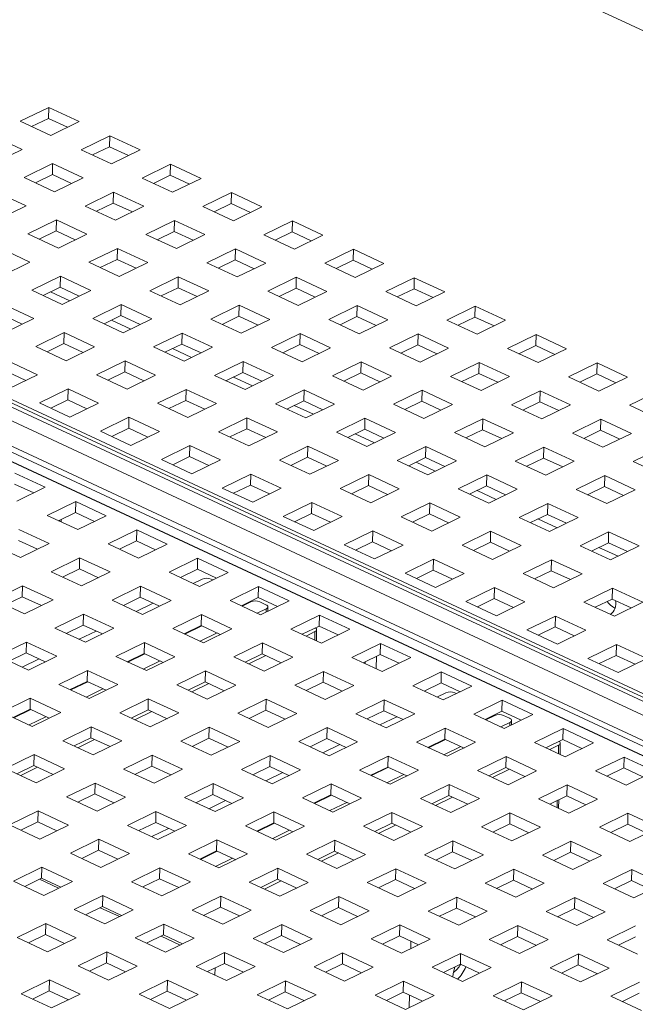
# Paper-space layout '3' of a CAD drawing. Header units: inches. Extents: x 1 to 109, y 1 to 85.
# Tile 40 of 107: x 18.62 to 21.08, y 28.25 to 32.18. Entities that reach past the tile are written whole.
import ezdxf

# ---------------------------------------------------------------- set-up
doc = ezdxf.new("R2010")
doc.units = ezdxf.units.IN
doc.header["$MEASUREMENT"] = 0

psp = doc.layouts.new('3')

# ---------------------------------------------------------------- linework, layer by layer
at = {"color": 7, "linetype": 'Continuous', "lineweight": 15, "ltscale": 5}
for p, q in [((26.7062, 29.5304), (13.8506, 35.5197)), ((11.4209, 33.9197), (23.2781, 28.3955)), ((23.336, 28.4238), (11.4788, 33.948)), ((23.3656, 28.4258), (11.5084, 33.95)), ((11.5779, 33.9321), (23.4351, 28.4079)), ((23.227, 28.3181), (11.3698, 33.8422)), ((11.3184, 33.8045), (23.1756, 28.2803)), ((23.1756, 28.281), (11.3185, 33.8052)), ((23.2154, 28.3004), (11.3582, 33.8246)), ((18.7398, 31.8305), (18.6259, 31.7748)), ((18.7387, 31.7867), (18.7398, 31.8305)), ((18.8614, 31.7738), (18.7398, 31.8305)), ((18.6259, 31.7748), (18.7475, 31.7181)), ((18.6712, 31.7537), (18.7387, 31.7867)), ((18.7387, 31.7867), (18.815, 31.7511)), ((18.7475, 31.7181), (18.8614, 31.7738)), ((18.6336, 31.6624), (18.512, 31.7191)), ((18.983, 31.7172), (18.8691, 31.6615)), ((18.9819, 31.6734), (18.983, 31.7172)), ((19.1046, 31.6605), (18.983, 31.7172)), ((18.5197, 31.6067), (18.6336, 31.6624)), ((18.8691, 31.6615), (18.9907, 31.6048)), ((18.9144, 31.6404), (18.9819, 31.6734)), ((18.9819, 31.6734), (19.0582, 31.6378)), ((18.9907, 31.6048), (19.1046, 31.6605)), ((18.7552, 31.6058), (18.6413, 31.5501)), ((18.7541, 31.562), (18.7552, 31.6058)), ((18.8768, 31.5491), (18.7552, 31.6058)), ((19.2262, 31.6039), (19.1123, 31.5482)), ((19.2251, 31.5601), (19.2262, 31.6039)), ((19.3478, 31.5472), (19.2262, 31.6039)), ((18.6866, 31.529), (18.7541, 31.562)), ((18.7541, 31.562), (18.8304, 31.5264)), ((19.1576, 31.5271), (19.2251, 31.5601)), ((19.2251, 31.5601), (19.3014, 31.5245)), ((18.6413, 31.5501), (18.7629, 31.4934)), ((18.7629, 31.4934), (18.8768, 31.5491)), ((19.1123, 31.5482), (19.2339, 31.4915)), ((19.2339, 31.4915), (19.3478, 31.5472)), ((18.649, 31.4377), (18.5274, 31.4944)), ((18.9984, 31.4925), (18.8845, 31.4367)), ((18.9973, 31.4486), (18.9984, 31.4925)), ((19.12, 31.4358), (18.9984, 31.4925)), ((19.4694, 31.4906), (19.3555, 31.4348)), ((19.4683, 31.4467), (19.4694, 31.4906)), ((19.5911, 31.4339), (19.4694, 31.4906)), ((18.9298, 31.4156), (18.9973, 31.4486)), ((18.9973, 31.4486), (19.0736, 31.4131)), ((19.4008, 31.4137), (19.4683, 31.4467)), ((19.4683, 31.4467), (19.5446, 31.4112)), ((18.5351, 31.382), (18.649, 31.4377)), ((18.8845, 31.4367), (19.0061, 31.3801)), ((19.0061, 31.3801), (19.12, 31.4358)), ((19.3555, 31.4348), (19.4771, 31.3782)), ((19.4771, 31.3782), (19.5911, 31.4339)), ((18.7706, 31.381), (18.6567, 31.3253)), ((18.7695, 31.3372), (18.7706, 31.381)), ((18.8922, 31.3244), (18.7706, 31.381)), ((19.2416, 31.3791), (19.1277, 31.3234)), ((19.2405, 31.3353), (19.2416, 31.3791)), ((19.3632, 31.3225), (19.2416, 31.3791)), ((19.7127, 31.3772), (19.5988, 31.3215)), ((19.7116, 31.3334), (19.7127, 31.3772)), ((19.8343, 31.3206), (19.7127, 31.3772)), ((18.6567, 31.3253), (18.7783, 31.2687)), ((18.702, 31.3042), (18.7695, 31.3372)), ((18.7695, 31.3372), (18.8458, 31.3017)), ((18.7783, 31.2687), (18.8922, 31.3244)), ((19.1277, 31.3234), (19.2493, 31.2668)), ((19.173, 31.3023), (19.2405, 31.3353)), ((19.2405, 31.3353), (19.3168, 31.2998)), ((19.2493, 31.2668), (19.3632, 31.3225)), ((19.6441, 31.3004), (19.7116, 31.3334)), ((19.7116, 31.3334), (19.7879, 31.2979)), ((19.5988, 31.3215), (19.7204, 31.2649)), ((19.7204, 31.2649), (19.8343, 31.3206)), ((18.6644, 31.213), (18.5428, 31.2696)), ((19.0138, 31.2677), (18.8999, 31.212)), ((19.0127, 31.2239), (19.0138, 31.2677)), ((19.1354, 31.2111), (19.0138, 31.2677)), ((19.4849, 31.2658), (19.3709, 31.2101)), ((19.4837, 31.222), (19.4849, 31.2658)), ((19.6065, 31.2092), (19.4849, 31.2658)), ((19.9559, 31.2639), (19.842, 31.2082)), ((19.9548, 31.2201), (19.9559, 31.2639)), ((20.0775, 31.2073), (19.9559, 31.2639)), ((18.5505, 31.1572), (18.6644, 31.213)), ((18.8999, 31.212), (19.0215, 31.1554)), ((18.9452, 31.1909), (19.0127, 31.2239)), ((19.0127, 31.2239), (19.089, 31.1884)), ((19.0215, 31.1554), (19.1354, 31.2111)), ((19.3709, 31.2101), (19.4926, 31.1535)), ((19.4162, 31.189), (19.4837, 31.222)), ((19.4837, 31.222), (19.5601, 31.1865)), ((19.4926, 31.1535), (19.6065, 31.2092)), ((19.842, 31.2082), (19.9636, 31.1516)), ((19.8873, 31.1871), (19.9548, 31.2201)), ((19.9548, 31.2201), (20.0311, 31.1846)), ((19.9636, 31.1516), (20.0775, 31.2073)), ((18.786, 31.1563), (18.6721, 31.1006)), ((18.7849, 31.1125), (18.786, 31.1563)), ((18.9076, 31.0996), (18.786, 31.1563)), ((19.257, 31.1544), (19.1431, 31.0987)), ((19.2559, 31.1106), (19.257, 31.1544)), ((19.3787, 31.0977), (19.257, 31.1544)), ((19.7281, 31.1525), (19.6142, 31.0968)), ((19.727, 31.1087), (19.7281, 31.1525)), ((19.8497, 31.0958), (19.7281, 31.1525)), ((20.1991, 31.1506), (20.0852, 31.0949)), ((20.198, 31.1068), (20.1991, 31.1506)), ((20.3207, 31.0939), (20.1991, 31.1506)), ((18.6721, 31.1006), (18.7937, 31.0439)), ((18.7174, 31.0795), (18.7849, 31.1125)), ((18.7473, 31.0941), (18.8236, 31.0585)), ((18.7849, 31.1125), (18.8612, 31.0769)), ((18.7937, 31.0439), (18.9076, 31.0996)), ((19.1431, 31.0987), (19.2647, 31.042)), ((19.1884, 31.0776), (19.2559, 31.1106)), ((19.2559, 31.1106), (19.3322, 31.075)), ((19.2647, 31.042), (19.3787, 31.0977)), ((19.6142, 31.0968), (19.7358, 31.0401)), ((19.6595, 31.0757), (19.727, 31.1087)), ((19.727, 31.1087), (19.8033, 31.0731)), ((19.7358, 31.0401), (19.8497, 31.0958)), ((20.0852, 31.0949), (20.2068, 31.0382)), ((20.1305, 31.0738), (20.198, 31.1068)), ((20.198, 31.1068), (20.2743, 31.0712)), ((20.2068, 31.0382), (20.3207, 31.0939)), ((18.6798, 30.9882), (18.5582, 31.0449)), ((19.0292, 31.043), (18.9153, 30.9873)), ((19.0281, 30.9992), (19.0292, 31.043)), ((19.1508, 30.9863), (19.0292, 31.043)), ((19.5003, 31.0411), (19.3864, 30.9854)), ((19.4992, 30.9973), (19.5003, 31.0411)), ((19.6219, 30.9844), (19.5003, 31.0411)), ((19.9713, 31.0392), (19.8574, 30.9835)), ((19.9702, 30.9954), (19.9713, 31.0392)), ((20.0929, 30.9825), (19.9713, 31.0392)), ((20.4423, 31.0373), (20.3284, 30.9816)), ((20.4412, 30.9935), (20.4423, 31.0373)), ((20.5639, 30.9806), (20.4423, 31.0373)), ((18.5571, 31.0011), (18.6334, 30.9655)), ((18.5659, 30.9325), (18.6798, 30.9882)), ((18.9153, 30.9873), (19.0369, 30.9306)), ((18.9606, 30.9662), (19.0281, 30.9992)), ((18.9905, 30.9808), (19.0668, 30.9452)), ((19.0281, 30.9992), (19.1044, 30.9636)), ((19.0369, 30.9306), (19.1508, 30.9863)), ((19.3864, 30.9854), (19.508, 30.9287)), ((19.4317, 30.9643), (19.4992, 30.9973)), ((19.4992, 30.9973), (19.5755, 30.9617)), ((19.508, 30.9287), (19.6219, 30.9844)), ((19.8574, 30.9835), (19.979, 30.9268)), ((19.9027, 30.9624), (19.9702, 30.9954)), ((19.9702, 30.9954), (20.0465, 30.9598)), ((19.979, 30.9268), (20.0929, 30.9825)), ((20.3284, 30.9816), (20.45, 30.9249)), ((20.3737, 30.9605), (20.4412, 30.9935)), ((20.4412, 30.9935), (20.5175, 30.9579)), ((20.45, 30.9249), (20.5639, 30.9806)), ((18.8014, 30.9316), (18.6875, 30.8759)), ((18.8003, 30.8878), (18.8014, 30.9316)), ((18.923, 30.8749), (18.8014, 30.9316)), ((19.2725, 30.9297), (19.1585, 30.874)), ((19.2713, 30.8859), (19.2725, 30.9297)), ((19.3941, 30.873), (19.2725, 30.9297)), ((19.7435, 30.9278), (19.6296, 30.8721)), ((19.7424, 30.884), (19.7435, 30.9278)), ((19.8651, 30.8711), (19.7435, 30.9278)), ((20.2145, 30.9259), (20.1006, 30.8702)), ((20.2134, 30.8821), (20.2145, 30.9259)), ((20.3361, 30.8692), (20.2145, 30.9259)), ((20.6856, 30.924), (20.5717, 30.8683)), ((20.6844, 30.8802), (20.6856, 30.924)), ((20.8072, 30.8673), (20.6856, 30.924)), ((18.6875, 30.8759), (18.8091, 30.8192)), ((18.7328, 30.8547), (18.8003, 30.8878)), ((18.8003, 30.8878), (18.8766, 30.8522)), ((18.8091, 30.8192), (18.923, 30.8749)), ((19.1585, 30.874), (19.2802, 30.8173)), ((19.2038, 30.8529), (19.2713, 30.8859)), ((19.2337, 30.8674), (19.31, 30.8319)), ((19.2713, 30.8859), (19.3477, 30.8503)), ((19.2802, 30.8173), (19.3941, 30.873)), ((19.6296, 30.8721), (19.7512, 30.8154)), ((19.6749, 30.851), (19.7424, 30.884)), ((19.7424, 30.884), (19.8187, 30.8484)), ((19.7512, 30.8154), (19.8651, 30.8711)), ((20.1006, 30.8702), (20.2222, 30.8135)), ((20.1459, 30.8491), (20.2134, 30.8821)), ((20.2134, 30.8821), (20.2897, 30.8465)), ((20.2222, 30.8135), (20.3361, 30.8692)), ((20.5717, 30.8683), (20.6933, 30.8116)), ((20.617, 30.8472), (20.6844, 30.8802)), ((20.6844, 30.8802), (20.7608, 30.8446)), ((20.6933, 30.8116), (20.8072, 30.8673)), ((18.6952, 30.7635), (18.5736, 30.8201)), ((19.0446, 30.8182), (18.9307, 30.7625)), ((19.0435, 30.7744), (19.0446, 30.8182)), ((19.1663, 30.7616), (19.0446, 30.8182)), ((19.5157, 30.8164), (19.4018, 30.7606)), ((19.5146, 30.7725), (19.5157, 30.8164)), ((19.6373, 30.7597), (19.5157, 30.8164)), ((19.9867, 30.8145), (19.8728, 30.7587)), ((19.9856, 30.7706), (19.9867, 30.8145)), ((20.1083, 30.7578), (19.9867, 30.8145)), ((20.4577, 30.8126), (20.3438, 30.7568)), ((20.4566, 30.7687), (20.4577, 30.8126)), ((20.5794, 30.7559), (20.4577, 30.8126)), ((18.5725, 30.7763), (18.6488, 30.7408)), ((18.976, 30.7414), (19.0435, 30.7744)), ((19.0435, 30.7744), (19.1198, 30.7389)), ((19.4471, 30.7395), (19.5146, 30.7725)), ((19.5146, 30.7725), (19.5909, 30.737)), ((20.9288, 30.8107), (20.8149, 30.7549)), ((20.9277, 30.7668), (20.9288, 30.8107)), ((21.0504, 30.754), (20.9288, 30.8107)), ((18.5813, 30.7078), (18.6952, 30.7635)), ((18.9307, 30.7625), (19.0524, 30.7059)), ((19.0524, 30.7059), (19.1663, 30.7616)), ((19.4018, 30.7606), (19.5234, 30.704)), ((19.4769, 30.7541), (19.5532, 30.7186)), ((19.5234, 30.704), (19.6373, 30.7597)), ((19.8728, 30.7587), (19.9944, 30.7021)), ((19.9181, 30.7376), (19.9856, 30.7706)), ((19.9856, 30.7706), (20.0619, 30.7351)), ((19.9944, 30.7021), (20.1083, 30.7578)), ((20.3438, 30.7568), (20.4655, 30.7002)), ((20.3891, 30.7357), (20.4566, 30.7687)), ((20.4566, 30.7687), (20.5329, 30.7332)), ((20.4655, 30.7002), (20.5794, 30.7559)), ((20.8149, 30.7549), (20.9365, 30.6983)), ((20.8602, 30.7338), (20.9277, 30.7668)), ((20.9277, 30.7668), (21.004, 30.7313)), ((20.9365, 30.6983), (21.0504, 30.754)), ((18.8168, 30.7068), (18.7029, 30.6511)), ((18.8157, 30.663), (18.8168, 30.7068)), ((18.9384, 30.6502), (18.8168, 30.7068)), ((19.2879, 30.7049), (19.174, 30.6492)), ((19.2868, 30.6611), (19.2879, 30.7049)), ((19.4095, 30.6483), (19.2879, 30.7049)), ((19.7589, 30.703), (19.645, 30.6473)), ((19.7578, 30.6592), (19.7589, 30.703)), ((19.8805, 30.6464), (19.7589, 30.703)), ((20.2299, 30.7011), (20.116, 30.6454)), ((20.2288, 30.6573), (20.2299, 30.7011)), ((20.3515, 30.6445), (20.2299, 30.7011)), ((20.701, 30.6992), (20.5871, 30.6435)), ((20.6999, 30.6554), (20.701, 30.6992)), ((20.8226, 30.6426), (20.701, 30.6992)), ((21.172, 30.6973), (21.0581, 30.6416)), ((18.7482, 30.63), (18.8157, 30.663)), ((18.8157, 30.663), (18.892, 30.6275)), ((19.2193, 30.6281), (19.2868, 30.6611)), ((19.2868, 30.6611), (19.3631, 30.6256)), ((19.6903, 30.6262), (19.7578, 30.6592)), ((19.7578, 30.6592), (19.8341, 30.6237)), ((20.1613, 30.6243), (20.2288, 30.6573)), ((20.2288, 30.6573), (20.3051, 30.6218)), ((20.6324, 30.6224), (20.6999, 30.6554)), ((20.6999, 30.6554), (20.7762, 30.6199)), ((18.7029, 30.6511), (18.8245, 30.5945)), ((18.8245, 30.5945), (18.9384, 30.6502)), ((19.174, 30.6492), (19.2956, 30.5926)), ((19.2956, 30.5926), (19.4095, 30.6483)), ((19.645, 30.6473), (19.7666, 30.5907)), ((19.7201, 30.6408), (19.7965, 30.6053)), ((19.7666, 30.5907), (19.8805, 30.6464)), ((20.116, 30.6454), (20.2376, 30.5888)), ((20.2376, 30.5888), (20.3515, 30.6445)), ((20.5871, 30.6435), (20.7087, 30.5869)), ((20.7087, 30.5869), (20.8226, 30.6426)), ((21.0581, 30.6416), (21.1797, 30.585)), ((19.0601, 30.5935), (18.9462, 30.5378)), ((19.0589, 30.5497), (19.0601, 30.5935)), ((19.1817, 30.5369), (19.0601, 30.5935)), ((19.5311, 30.5916), (19.4172, 30.5359)), ((19.53, 30.5478), (19.5311, 30.5916)), ((19.6527, 30.535), (19.5311, 30.5916)), ((20.0021, 30.5897), (19.8882, 30.534)), ((20.001, 30.5459), (20.0021, 30.5897)), ((20.1237, 30.5331), (20.0021, 30.5897)), ((20.4732, 30.5878), (20.3593, 30.5321)), ((20.472, 30.544), (20.4732, 30.5878)), ((20.5948, 30.5312), (20.4732, 30.5878)), ((20.9442, 30.5859), (20.8303, 30.5302)), ((20.9431, 30.5421), (20.9442, 30.5859)), ((21.0658, 30.5293), (20.9442, 30.5859)), ((18.9462, 30.5378), (19.0678, 30.4811)), ((18.9915, 30.5167), (19.0589, 30.5497)), ((19.0589, 30.5497), (19.1353, 30.5142)), ((19.0678, 30.4811), (19.1817, 30.5369)), ((19.4625, 30.5148), (19.53, 30.5478)), ((19.53, 30.5478), (19.6063, 30.5123)), ((19.9335, 30.5129), (20.001, 30.5459)), ((20.001, 30.5459), (20.0773, 30.5104)), ((20.4046, 30.511), (20.472, 30.544)), ((20.472, 30.544), (20.5484, 30.5085)), ((20.8756, 30.5091), (20.9431, 30.5421)), ((20.9431, 30.5421), (21.0194, 30.5066)), ((19.4172, 30.5359), (19.5388, 30.4792)), ((19.5388, 30.4792), (19.6527, 30.535)), ((19.8882, 30.534), (20.0098, 30.4773)), ((19.9634, 30.5275), (20.0397, 30.4919)), ((20.0098, 30.4773), (20.1237, 30.5331)), ((20.3593, 30.5321), (20.4809, 30.4755)), ((20.4809, 30.4755), (20.5948, 30.5312)), ((20.8303, 30.5302), (20.9519, 30.4736)), ((20.9519, 30.4736), (21.0658, 30.5293)), ((19.3033, 30.4802), (19.1894, 30.4245)), ((19.3022, 30.4364), (19.3033, 30.4802)), ((19.4249, 30.4235), (19.3033, 30.4802)), ((19.7743, 30.4783), (19.6604, 30.4226)), ((19.7732, 30.4345), (19.7743, 30.4783)), ((19.8959, 30.4216), (19.7743, 30.4783)), ((20.2454, 30.4764), (20.1314, 30.4207)), ((20.2442, 30.4326), (20.2454, 30.4764)), ((20.367, 30.4197), (20.2454, 30.4764)), ((20.7164, 30.4745), (20.6025, 30.4188)), ((20.7153, 30.4307), (20.7164, 30.4745)), ((20.838, 30.4178), (20.7164, 30.4745)), ((21.1874, 30.4726), (21.0735, 30.4169)), ((19.1894, 30.4245), (19.311, 30.3678)), ((19.2347, 30.4034), (19.3022, 30.4364)), ((19.3022, 30.4364), (19.3785, 30.4008)), ((19.311, 30.3678), (19.4249, 30.4235)), ((19.6604, 30.4226), (19.782, 30.3659)), ((19.7057, 30.4015), (19.7732, 30.4345)), ((19.7732, 30.4345), (19.8495, 30.3989)), ((19.782, 30.3659), (19.8959, 30.4216)), ((20.1314, 30.4207), (20.2531, 30.364)), ((20.1767, 30.3996), (20.2442, 30.4326)), ((20.2442, 30.4326), (20.3205, 30.397)), ((20.2531, 30.364), (20.367, 30.4197)), ((20.6025, 30.4188), (20.7241, 30.3621)), ((20.6478, 30.3977), (20.7153, 30.4307)), ((20.7153, 30.4307), (20.7916, 30.3951)), ((20.2066, 30.4142), (20.2829, 30.3786)), ((20.7241, 30.3621), (20.838, 30.4178)), ((21.0735, 30.4169), (21.1951, 30.3602)), ((18.726, 30.314), (18.6044, 30.3707)), ((19.5465, 30.3669), (19.4326, 30.3112)), ((19.5454, 30.3231), (19.5465, 30.3669)), ((19.6681, 30.3102), (19.5465, 30.3669)), ((20.0175, 30.365), (19.9036, 30.3093)), ((20.0164, 30.3212), (20.0175, 30.365)), ((20.1392, 30.3083), (20.0175, 30.365)), ((20.4886, 30.3631), (20.3747, 30.3074)), ((20.4875, 30.3193), (20.4886, 30.3631)), ((20.6102, 30.3064), (20.4886, 30.3631)), ((20.9596, 30.3612), (20.8457, 30.3055)), ((20.9585, 30.3174), (20.9596, 30.3612)), ((21.0812, 30.3045), (20.9596, 30.3612)), ((18.6033, 30.3269), (18.6796, 30.2913)), ((18.6121, 30.2583), (18.726, 30.314)), ((19.4326, 30.3112), (19.5542, 30.2545)), ((19.4779, 30.2901), (19.5454, 30.3231)), ((19.5454, 30.3231), (19.6217, 30.2875)), ((19.5542, 30.2545), (19.6681, 30.3102)), ((19.9036, 30.3093), (20.0252, 30.2526)), ((19.9489, 30.2882), (20.0164, 30.3212)), ((20.0164, 30.3212), (20.0927, 30.2856)), ((20.0252, 30.2526), (20.1392, 30.3083)), ((20.3747, 30.3074), (20.4963, 30.2507)), ((20.42, 30.2863), (20.4875, 30.3193)), ((20.4498, 30.3009), (20.5261, 30.2653)), ((20.4875, 30.3193), (20.5638, 30.2837)), ((20.4963, 30.2507), (20.6102, 30.3064)), ((20.8457, 30.3055), (20.9673, 30.2488)), ((20.891, 30.2844), (20.9585, 30.3174)), ((20.9585, 30.3174), (21.0348, 30.2818)), ((20.9673, 30.2488), (21.0812, 30.3045)), ((18.8477, 30.2574), (18.7338, 30.2017)), ((18.8465, 30.2136), (18.8477, 30.2574)), ((18.9693, 30.2007), (18.8477, 30.2574)), ((19.7897, 30.2536), (19.6758, 30.1979)), ((19.7886, 30.2098), (19.7897, 30.2536)), ((19.9113, 30.1969), (19.7897, 30.2536)), ((20.2608, 30.2517), (20.1469, 30.196)), ((20.2597, 30.2079), (20.2608, 30.2517)), ((20.3824, 30.195), (20.2608, 30.2517)), ((20.7318, 30.2498), (20.6179, 30.1941)), ((20.7307, 30.206), (20.7318, 30.2498)), ((20.8534, 30.1931), (20.7318, 30.2498)), ((18.7338, 30.2017), (18.8554, 30.145)), ((18.7791, 30.1805), (18.8465, 30.2136)), ((18.7893, 30.1758), (18.7896, 30.1857)), ((18.8465, 30.2136), (18.9229, 30.178)), ((18.8554, 30.145), (18.9693, 30.2007)), ((19.6758, 30.1979), (19.7974, 30.1412)), ((19.7211, 30.1767), (19.7886, 30.2098)), ((19.7886, 30.2098), (19.8649, 30.1742)), ((19.7974, 30.1412), (19.9113, 30.1969)), ((20.1469, 30.196), (20.2685, 30.1393)), ((20.1922, 30.1748), (20.2597, 30.2079)), ((20.2597, 30.2079), (20.336, 30.1723)), ((20.2685, 30.1393), (20.3824, 30.195)), ((20.6179, 30.1941), (20.7395, 30.1374)), ((20.6632, 30.173), (20.7307, 30.206)), ((20.693, 30.1875), (20.7694, 30.152)), ((20.7307, 30.206), (20.807, 30.1704)), ((20.7395, 30.1374), (20.8534, 30.1931)), ((18.7415, 30.0893), (18.6198, 30.1459)), ((19.0909, 30.144), (18.977, 30.0883)), ((19.0898, 30.1002), (19.0909, 30.144)), ((19.2125, 30.0874), (19.0909, 30.144)), ((20.033, 30.1402), (19.919, 30.0845)), ((20.0318, 30.0964), (20.033, 30.1402)), ((20.1546, 30.0836), (20.033, 30.1402)), ((20.504, 30.1383), (20.3901, 30.0826)), ((20.5029, 30.0945), (20.504, 30.1383)), ((20.6256, 30.0817), (20.504, 30.1383)), ((20.975, 30.1365), (20.8611, 30.0807)), ((20.9739, 30.0926), (20.975, 30.1365)), ((21.0966, 30.0798), (20.975, 30.1365)), ((18.5059, 30.0902), (18.6276, 30.0336)), ((18.6187, 30.1021), (18.695, 30.0666)), ((18.6276, 30.0336), (18.7415, 30.0893)), ((18.977, 30.0883), (19.0986, 30.0317)), ((19.0223, 30.0672), (19.0898, 30.1002)), ((19.0898, 30.1002), (19.1661, 30.0647)), ((19.0986, 30.0317), (19.2125, 30.0874)), ((19.919, 30.0845), (20.0407, 30.0279)), ((19.9643, 30.0634), (20.0318, 30.0964)), ((20.0318, 30.0964), (20.1082, 30.0609)), ((20.0407, 30.0279), (20.1546, 30.0836)), ((20.3901, 30.0826), (20.5117, 30.026)), ((20.4354, 30.0615), (20.5029, 30.0945)), ((20.5029, 30.0945), (20.5792, 30.059)), ((20.5117, 30.026), (20.6256, 30.0817)), ((20.8611, 30.0807), (20.9827, 30.0241)), ((20.9064, 30.0596), (20.9739, 30.0926)), ((20.9363, 30.0742), (21.0126, 30.0387)), ((20.9739, 30.0926), (21.0502, 30.0571)), ((20.9827, 30.0241), (21.0966, 30.0798)), ((18.8631, 30.0326), (18.7492, 29.9769)), ((18.862, 29.9888), (18.8631, 30.0326)), ((18.9847, 29.976), (18.8631, 30.0326)), ((19.3341, 30.0307), (19.2202, 29.975)), ((19.333, 29.9869), (19.3341, 30.0307)), ((19.4557, 29.9741), (19.3341, 30.0307)), ((20.2762, 30.0269), (20.1623, 29.9712)), ((20.2751, 29.9831), (20.2762, 30.0269)), ((20.3978, 29.9703), (20.2762, 30.0269)), ((18.7945, 29.9558), (18.862, 29.9888)), ((18.862, 29.9888), (18.9383, 29.9533)), ((19.2655, 29.9539), (19.333, 29.9869)), ((19.333, 29.9869), (19.4093, 29.9514)), ((20.7472, 30.025), (20.6333, 29.9693)), ((20.7461, 29.9812), (20.7472, 30.025)), ((20.8688, 29.9684), (20.7472, 30.025)), ((18.7492, 29.9769), (18.8708, 29.9203)), ((18.8708, 29.9203), (18.9847, 29.976)), ((19.2202, 29.975), (19.3418, 29.9184)), ((19.3168, 29.93), (19.3525, 29.9474)), ((19.3418, 29.9184), (19.4557, 29.9741)), ((19.3946, 29.9442), (19.3878, 29.9473)), ((20.1623, 29.9712), (20.2839, 29.9146)), ((20.2076, 29.9501), (20.2751, 29.9831)), ((20.2751, 29.9831), (20.3514, 29.9476)), ((20.2839, 29.9146), (20.3978, 29.9703)), ((20.6333, 29.9693), (20.7549, 29.9127)), ((20.6786, 29.9482), (20.7461, 29.9812)), ((20.7461, 29.9812), (20.8224, 29.9457)), ((20.7549, 29.9127), (20.8688, 29.9684)), ((18.6353, 29.9212), (18.5214, 29.8655)), ((18.6341, 29.8774), (18.6353, 29.9212)), ((18.7569, 29.8645), (18.6353, 29.9212)), ((19.1063, 29.9193), (18.9924, 29.8636)), ((19.1052, 29.8755), (19.1063, 29.9193)), ((19.2279, 29.8627), (19.1063, 29.9193)), ((19.5773, 29.9174), (19.4634, 29.8617)), ((19.5762, 29.8736), (19.5773, 29.9174)), ((19.6989, 29.8608), (19.5773, 29.9174)), ((20.5194, 29.9136), (20.4055, 29.8579)), ((20.5183, 29.8698), (20.5194, 29.9136)), ((20.641, 29.857), (20.5194, 29.9136)), ((20.9904, 29.9117), (20.8765, 29.856)), ((20.9893, 29.8679), (20.9904, 29.9117)), ((21.112, 29.8551), (20.9904, 29.9117)), ((18.5667, 29.8444), (18.6341, 29.8774)), ((18.6341, 29.8774), (18.7105, 29.8418)), ((19.0377, 29.8425), (19.1052, 29.8755)), ((19.1052, 29.8755), (19.1815, 29.8399)), ((19.5087, 29.8406), (19.5762, 29.8736)), ((19.5762, 29.8736), (19.6525, 29.8381)), ((20.4508, 29.8368), (20.5183, 29.8698)), ((20.5183, 29.8698), (20.5946, 29.8343)), ((18.5214, 29.8655), (18.643, 29.8088)), ((18.643, 29.8088), (18.7569, 29.8645)), ((18.9924, 29.8636), (19.114, 29.8069)), ((19.089, 29.8186), (19.1565, 29.8516)), ((19.114, 29.8069), (19.2279, 29.8627)), ((19.4634, 29.8617), (19.585, 29.805)), ((19.5114, 29.8393), (19.5471, 29.8568)), ((19.6067, 29.8453), (19.5824, 29.8566)), ((19.585, 29.805), (19.6989, 29.8608)), ((19.6142, 29.8193), (19.6146, 29.8363)), ((20.4055, 29.8579), (20.5271, 29.8012)), ((20.5271, 29.8012), (20.641, 29.857)), ((20.8765, 29.856), (20.9981, 29.7993)), ((20.9218, 29.8349), (20.9893, 29.8679)), ((20.9893, 29.8679), (21.0656, 29.8324)), ((20.9981, 29.7993), (21.112, 29.8551)), ((18.8785, 29.8079), (18.7646, 29.7522)), ((18.8774, 29.7641), (18.8785, 29.8079)), ((19.0001, 29.7512), (18.8785, 29.8079)), ((19.3495, 29.806), (19.2356, 29.7503)), ((19.3484, 29.7622), (19.3495, 29.806)), ((19.4711, 29.7493), (19.3495, 29.806)), ((19.6079, 29.8285), (19.5722, 29.811)), ((19.8206, 29.8041), (19.7066, 29.7484)), ((19.8194, 29.7603), (19.8206, 29.8041)), ((19.9422, 29.7474), (19.8206, 29.8041)), ((20.7626, 29.8003), (20.6487, 29.7446)), ((20.7615, 29.7565), (20.7626, 29.8003)), ((20.8842, 29.7436), (20.7626, 29.8003)), ((18.7646, 29.7522), (18.8862, 29.6955)), ((18.8099, 29.7311), (18.8774, 29.7641)), ((18.8774, 29.7641), (18.9537, 29.7285)), ((18.8862, 29.6955), (19.0001, 29.7512)), ((19.2356, 29.7503), (19.3572, 29.6936)), ((19.2809, 29.7292), (19.3484, 29.7622)), ((19.2836, 29.7279), (19.3511, 29.7609)), ((19.3484, 29.7622), (19.4247, 29.7266)), ((19.7519, 29.7273), (19.8194, 29.7603)), ((19.8194, 29.7603), (19.8958, 29.7247)), ((20.694, 29.7235), (20.7615, 29.7565)), ((20.7615, 29.7565), (20.8378, 29.7209)), ((18.8612, 29.7072), (18.9287, 29.7402)), ((19.4119, 29.7326), (19.3444, 29.6996)), ((19.3572, 29.6936), (19.4711, 29.7493)), ((19.7066, 29.7484), (19.8283, 29.6917)), ((19.8024, 29.7378), (19.7668, 29.7204)), ((19.8081, 29.7011), (19.8092, 29.7457)), ((19.8283, 29.6917), (19.9422, 29.7474)), ((20.6487, 29.7446), (20.7703, 29.6879)), ((20.7703, 29.6879), (20.8842, 29.7436)), ((18.6507, 29.6965), (18.5368, 29.6408)), ((18.6496, 29.6527), (18.6507, 29.6965)), ((18.7723, 29.6398), (18.6507, 29.6965)), ((19.1217, 29.6946), (19.0078, 29.6389)), ((19.1206, 29.6508), (19.1217, 29.6946)), ((19.2433, 29.6379), (19.1217, 29.6946)), ((19.5927, 29.6927), (19.4788, 29.637)), ((19.5916, 29.6489), (19.5927, 29.6927)), ((19.7144, 29.636), (19.5927, 29.6927)), ((20.0638, 29.6908), (19.9499, 29.6351)), ((20.0627, 29.647), (20.0638, 29.6908)), ((20.1854, 29.6341), (20.0638, 29.6908)), ((21.0058, 29.687), (20.8919, 29.6313)), ((21.0047, 29.6432), (21.0058, 29.687)), ((21.1275, 29.6303), (21.0058, 29.687)), ((18.5368, 29.6408), (18.6584, 29.5841)), ((18.5821, 29.6197), (18.6496, 29.6527)), ((18.6496, 29.6527), (18.7259, 29.6171)), ((18.6584, 29.5841), (18.7723, 29.6398)), ((19.0078, 29.6389), (19.1294, 29.5822)), ((19.0531, 29.6178), (19.1206, 29.6508)), ((19.0558, 29.6165), (19.1233, 29.6495)), ((19.1206, 29.6508), (19.1969, 29.6152)), ((19.1294, 29.5822), (19.2433, 29.6379)), ((19.4788, 29.637), (19.6004, 29.5803)), ((19.5241, 29.6159), (19.5916, 29.6489)), ((19.6065, 29.642), (19.539, 29.6089)), ((19.5916, 29.6489), (19.6679, 29.6133)), ((19.6004, 29.5803), (19.7144, 29.636)), ((19.9499, 29.6351), (20.0715, 29.5784)), ((19.9952, 29.614), (20.0627, 29.647)), ((20.0465, 29.5901), (20.0477, 29.6397)), ((20.0627, 29.647), (20.139, 29.6114)), ((20.0715, 29.5784), (20.1854, 29.6341)), ((20.9372, 29.6102), (21.0047, 29.6432)), ((21.0047, 29.6432), (21.081, 29.6076)), ((18.6334, 29.5957), (18.7009, 29.6288)), ((19.1841, 29.6212), (19.1166, 29.5882)), ((20.0026, 29.6105), (20.0028, 29.6177)), ((20.8919, 29.6313), (21.0136, 29.5746)), ((21.0136, 29.5746), (21.1275, 29.6303)), ((18.8939, 29.5832), (18.78, 29.5274)), ((18.8928, 29.5393), (18.8939, 29.5832)), ((19.0155, 29.5265), (18.8939, 29.5832)), ((19.3649, 29.5813), (19.251, 29.5255)), ((19.3638, 29.5375), (19.3649, 29.5813)), ((19.4865, 29.5246), (19.3649, 29.5813)), ((19.836, 29.5794), (19.7221, 29.5237)), ((19.8349, 29.5356), (19.836, 29.5794)), ((19.9576, 29.5227), (19.836, 29.5794)), ((20.307, 29.5775), (20.1931, 29.5218)), ((20.3059, 29.5337), (20.307, 29.5775)), ((20.4286, 29.5208), (20.307, 29.5775)), ((18.78, 29.5274), (18.9016, 29.4708)), ((18.8253, 29.5063), (18.8928, 29.5393)), ((18.828, 29.5051), (18.8955, 29.5381)), ((18.8928, 29.5393), (18.9691, 29.5038)), ((18.9016, 29.4708), (19.0155, 29.5265)), ((19.251, 29.5255), (19.3726, 29.4689)), ((19.2963, 29.5044), (19.3638, 29.5375)), ((19.3787, 29.5305), (19.3112, 29.4975)), ((19.3638, 29.5375), (19.4401, 29.5019)), ((19.3726, 29.4689), (19.4865, 29.5246)), ((19.7221, 29.5237), (19.8437, 29.467)), ((19.7674, 29.5025), (19.8349, 29.5356)), ((19.8349, 29.5356), (19.9112, 29.5)), ((19.8437, 29.467), (19.9576, 29.5227)), ((20.1931, 29.5218), (20.3147, 29.4651)), ((20.2384, 29.5006), (20.3059, 29.5337)), ((20.3059, 29.5337), (20.3822, 29.4981)), ((20.3147, 29.4651), (20.4286, 29.5208)), ((18.9563, 29.5098), (18.8888, 29.4768)), ((20.2897, 29.4767), (20.3254, 29.4942)), ((20.3675, 29.4909), (20.3607, 29.494)), ((18.6661, 29.4717), (18.5522, 29.416)), ((18.665, 29.4279), (18.6661, 29.4717)), ((18.7877, 29.4151), (18.6661, 29.4717)), ((19.1371, 29.4698), (19.0232, 29.4141)), ((19.136, 29.426), (19.1371, 29.4698)), ((19.2587, 29.4132), (19.1371, 29.4698)), ((19.6082, 29.4679), (19.4942, 29.4122)), ((19.607, 29.4241), (19.6082, 29.4679)), ((19.7298, 29.4113), (19.6082, 29.4679)), ((20.0792, 29.466), (19.9653, 29.4103)), ((20.0781, 29.4222), (20.0792, 29.466)), ((20.2008, 29.4094), (20.0792, 29.466)), ((20.5502, 29.4641), (20.4363, 29.4084)), ((20.5491, 29.4203), (20.5502, 29.4641)), ((20.6718, 29.4075), (20.5502, 29.4641)), ((18.5522, 29.416), (18.6738, 29.3594)), ((18.5975, 29.3949), (18.665, 29.4279)), ((18.6002, 29.3937), (18.6676, 29.4267)), ((18.7285, 29.3984), (18.661, 29.3653)), ((18.665, 29.4279), (18.7413, 29.3924)), ((18.6738, 29.3594), (18.7877, 29.4151)), ((19.0232, 29.4141), (19.1448, 29.3575)), ((19.0685, 29.393), (19.136, 29.426)), ((19.1508, 29.4191), (19.0834, 29.3861)), ((19.136, 29.426), (19.2123, 29.3905)), ((19.1448, 29.3575), (19.2587, 29.4132)), ((19.4942, 29.4122), (19.6159, 29.3556)), ((19.5396, 29.3911), (19.607, 29.4241)), ((19.607, 29.4241), (19.6834, 29.3886)), ((19.6159, 29.3556), (19.7298, 29.4113)), ((19.9653, 29.4103), (20.0869, 29.3537)), ((20.0106, 29.3892), (20.0781, 29.4222)), ((20.0619, 29.3653), (20.1294, 29.3983)), ((20.0781, 29.4222), (20.1544, 29.3867)), ((20.0869, 29.3537), (20.2008, 29.4094)), ((20.4363, 29.4084), (20.5579, 29.3518)), ((20.4816, 29.3873), (20.5491, 29.4203)), ((20.4843, 29.3861), (20.52, 29.4035)), ((20.5491, 29.4203), (20.6254, 29.3848)), ((20.5796, 29.392), (20.5553, 29.4034)), ((20.5579, 29.3518), (20.6718, 29.4075)), ((18.9093, 29.3584), (18.7954, 29.3027)), ((18.9082, 29.3146), (18.9093, 29.3584)), ((19.0309, 29.3018), (18.9093, 29.3584)), ((20.5808, 29.3752), (20.5451, 29.3578)), ((20.5871, 29.366), (20.5875, 29.3831)), ((19.3803, 29.3565), (19.2664, 29.3008)), ((19.3792, 29.3127), (19.3803, 29.3565)), ((19.502, 29.2999), (19.3803, 29.3565)), ((19.8514, 29.3546), (19.7375, 29.2989)), ((19.8503, 29.3108), (19.8514, 29.3546)), ((19.973, 29.298), (19.8514, 29.3546)), ((20.3224, 29.3527), (20.2085, 29.297)), ((20.3213, 29.3089), (20.3224, 29.3527)), ((20.444, 29.2961), (20.3224, 29.3527)), ((20.7934, 29.3508), (20.6795, 29.2951)), ((20.7923, 29.307), (20.7934, 29.3508)), ((20.9151, 29.2942), (20.7934, 29.3508)), ((18.7954, 29.3027), (18.917, 29.2461)), ((18.8407, 29.2816), (18.9082, 29.3146)), ((18.923, 29.3077), (18.8555, 29.2747)), ((18.9082, 29.3146), (18.9845, 29.2791)), ((18.917, 29.2461), (19.0309, 29.3018)), ((19.2664, 29.3008), (19.3881, 29.2442)), ((19.3117, 29.2797), (19.3792, 29.3127)), ((19.3792, 29.3127), (19.4555, 29.2772)), ((19.3881, 29.2442), (19.502, 29.2999)), ((19.7375, 29.2989), (19.8591, 29.2423)), ((19.7828, 29.2778), (19.8503, 29.3108)), ((19.8341, 29.2539), (19.9016, 29.2869)), ((19.8503, 29.3108), (19.9266, 29.2753)), ((19.8591, 29.2423), (19.973, 29.298)), ((20.2085, 29.297), (20.3301, 29.2404)), ((20.2538, 29.2759), (20.3213, 29.3089)), ((20.2565, 29.2747), (20.324, 29.3077)), ((20.3848, 29.2793), (20.3173, 29.2463)), ((20.3213, 29.3089), (20.3976, 29.2734)), ((20.3301, 29.2404), (20.444, 29.2961)), ((20.6795, 29.2951), (20.8012, 29.2385)), ((20.7248, 29.274), (20.7923, 29.307)), ((20.7753, 29.2845), (20.7397, 29.2671)), ((20.781, 29.2479), (20.7821, 29.2924)), ((20.7923, 29.307), (20.8686, 29.2715)), ((20.8012, 29.2385), (20.9151, 29.2942)), ((18.6815, 29.247), (18.5676, 29.1913)), ((18.6804, 29.2032), (18.6815, 29.247)), ((18.8031, 29.1903), (18.6815, 29.247)), ((19.1525, 29.2451), (19.0386, 29.1894)), ((19.1514, 29.2013), (19.1525, 29.2451)), ((19.2741, 29.1884), (19.1525, 29.2451)), ((19.6236, 29.2432), (19.5097, 29.1875)), ((19.6225, 29.1994), (19.6236, 29.2432)), ((19.7452, 29.1865), (19.6236, 29.2432)), ((20.0946, 29.2413), (19.9807, 29.1856)), ((20.0935, 29.1975), (20.0946, 29.2413)), ((20.2162, 29.1846), (20.0946, 29.2413)), ((20.5656, 29.2394), (20.4517, 29.1837)), ((20.5645, 29.1956), (20.5656, 29.2394)), ((20.6873, 29.1828), (20.5656, 29.2394)), ((18.6129, 29.1702), (18.6804, 29.2032)), ((18.6804, 29.2032), (18.7567, 29.1676)), ((19.0839, 29.1683), (19.1514, 29.2013)), ((19.1514, 29.2013), (19.2277, 29.1657)), ((21.0367, 29.2375), (20.9228, 29.1818)), ((21.0356, 29.1937), (21.0367, 29.2375)), ((21.1583, 29.1809), (21.0367, 29.2375)), ((18.5676, 29.1913), (18.6892, 29.1346)), ((18.6952, 29.1963), (18.6277, 29.1633)), ((18.6892, 29.1346), (18.8031, 29.1903)), ((19.0386, 29.1894), (19.1602, 29.1327)), ((19.1602, 29.1327), (19.2741, 29.1884)), ((19.5097, 29.1875), (19.6313, 29.1308)), ((19.555, 29.1664), (19.6225, 29.1994)), ((19.6063, 29.1425), (19.6738, 29.1755)), ((19.6225, 29.1994), (19.6988, 29.1638)), ((19.6313, 29.1308), (19.7452, 29.1865)), ((19.9807, 29.1856), (20.1023, 29.1289)), ((20.026, 29.1645), (20.0935, 29.1975)), ((20.0287, 29.1632), (20.0962, 29.1963)), ((20.157, 29.1679), (20.0895, 29.1349)), ((20.0935, 29.1975), (20.1698, 29.1619)), ((20.1023, 29.1289), (20.2162, 29.1846)), ((20.4517, 29.1837), (20.5733, 29.127)), ((20.497, 29.1626), (20.5645, 29.1956)), ((20.5794, 29.1887), (20.5119, 29.1557)), ((20.5645, 29.1956), (20.6408, 29.16)), ((20.5733, 29.127), (20.6873, 29.1828)), ((20.9228, 29.1818), (21.0444, 29.1251)), ((20.9681, 29.1607), (21.0356, 29.1937)), ((21.0356, 29.1937), (21.1119, 29.1582)), ((21.0444, 29.1251), (21.1583, 29.1809)), ((18.9247, 29.1337), (18.8108, 29.078)), ((18.9236, 29.0899), (18.9247, 29.1337)), ((19.0463, 29.077), (18.9247, 29.1337)), ((19.3958, 29.1318), (19.2819, 29.0761)), ((19.3946, 29.088), (19.3958, 29.1318)), ((19.5174, 29.0751), (19.3958, 29.1318)), ((19.8668, 29.1299), (19.7529, 29.0742)), ((19.8657, 29.0861), (19.8668, 29.1299)), ((19.9884, 29.0732), (19.8668, 29.1299)), ((20.3378, 29.128), (20.2239, 29.0723)), ((20.3367, 29.0842), (20.3378, 29.128)), ((20.4594, 29.0713), (20.3378, 29.128)), ((20.8089, 29.1261), (20.695, 29.0704)), ((20.8078, 29.0823), (20.8089, 29.1261)), ((20.9305, 29.0694), (20.8089, 29.1261)), ((18.8561, 29.0569), (18.9236, 29.0899)), ((18.9236, 29.0899), (18.9999, 29.0543)), ((19.3272, 29.055), (19.3946, 29.088)), ((19.3946, 29.088), (19.471, 29.0524)), ((19.7982, 29.0531), (19.8657, 29.0861)), ((19.8009, 29.0518), (19.8684, 29.0848)), ((19.8657, 29.0861), (19.942, 29.0505)), ((20.2692, 29.0512), (20.3367, 29.0842)), ((20.3367, 29.0842), (20.413, 29.0486)), ((20.7403, 29.0493), (20.8078, 29.0823)), ((20.8078, 29.0823), (20.8841, 29.0467)), ((18.8108, 29.078), (18.9324, 29.0213)), ((18.9324, 29.0213), (19.0463, 29.077)), ((19.2819, 29.0761), (19.4035, 29.0194)), ((19.3785, 29.0311), (19.446, 29.0641)), ((19.4035, 29.0194), (19.5174, 29.0751)), ((19.7529, 29.0742), (19.8745, 29.0175)), ((19.9292, 29.0565), (19.8617, 29.0235)), ((19.8745, 29.0175), (19.9884, 29.0732)), ((20.2239, 29.0723), (20.3455, 29.0156)), ((20.3516, 29.0773), (20.2841, 29.0443)), ((20.3455, 29.0156), (20.4594, 29.0713)), ((20.695, 29.0704), (20.8166, 29.0137)), ((20.7755, 29.0329), (20.7764, 29.0669)), ((20.8166, 29.0137), (20.9305, 29.0694)), ((18.6969, 29.0223), (18.583, 28.9666)), ((18.6958, 28.9785), (18.6969, 29.0223)), ((18.8185, 28.9656), (18.6969, 29.0223)), ((19.1679, 29.0204), (19.054, 28.9647)), ((19.1668, 28.9766), (19.1679, 29.0204)), ((19.2896, 28.9637), (19.1679, 29.0204)), ((19.639, 29.0185), (19.5251, 28.9628)), ((19.6379, 28.9747), (19.639, 29.0185)), ((19.7606, 28.9618), (19.639, 29.0185)), ((20.11, 29.0166), (19.9961, 28.9609)), ((20.1089, 28.9728), (20.11, 29.0166)), ((20.2316, 28.9599), (20.11, 29.0166)), ((20.5811, 29.0147), (20.4671, 28.959)), ((20.5799, 28.9709), (20.5811, 29.0147)), ((20.7027, 28.958), (20.5811, 29.0147)), ((21.0521, 29.0128), (20.9382, 28.9571)), ((21.051, 28.969), (21.0521, 29.0128)), ((21.1737, 28.9561), (21.0521, 29.0128)), ((18.583, 28.9666), (18.7046, 28.9099)), ((18.6283, 28.9455), (18.6958, 28.9785)), ((18.6958, 28.9785), (18.7721, 28.9429)), ((18.7046, 28.9099), (18.8185, 28.9656)), ((19.054, 28.9647), (19.1757, 28.908)), ((19.0993, 28.9436), (19.1668, 28.9766)), ((19.1668, 28.9766), (19.2431, 28.941)), ((19.5704, 28.9417), (19.6379, 28.9747)), ((19.5731, 28.9404), (19.6405, 28.9734)), ((19.6379, 28.9747), (19.7142, 28.9391)), ((20.0414, 28.9398), (20.1089, 28.9728)), ((20.1237, 28.9659), (20.0562, 28.9328)), ((20.1089, 28.9728), (20.1852, 28.9372)), ((20.5124, 28.9379), (20.5799, 28.9709)), ((20.5799, 28.9709), (20.6563, 28.9353)), ((20.9835, 28.936), (21.051, 28.969)), ((21.051, 28.969), (21.1273, 28.9334)), ((19.1507, 28.9196), (19.2182, 28.9527)), ((19.1757, 28.908), (19.2896, 28.9637)), ((19.5251, 28.9628), (19.6467, 28.9061)), ((19.7014, 28.9451), (19.6339, 28.9121)), ((19.6467, 28.9061), (19.7606, 28.9618)), ((19.9961, 28.9609), (20.1177, 28.9042)), ((20.1177, 28.9042), (20.2316, 28.9599)), ((20.4671, 28.959), (20.5888, 28.9023)), ((20.5888, 28.9023), (20.7027, 28.958)), ((20.9382, 28.9571), (21.0598, 28.9004)), ((21.0598, 28.9004), (21.1737, 28.9561)), ((18.9401, 28.909), (18.8262, 28.8532)), ((18.939, 28.8651), (18.9401, 28.909)), ((19.0617, 28.8523), (18.9401, 28.909)), ((19.4112, 28.9071), (19.2973, 28.8513)), ((19.4101, 28.8632), (19.4112, 28.9071)), ((19.5328, 28.8504), (19.4112, 28.9071)), ((19.8822, 28.9052), (19.7683, 28.8494)), ((19.8811, 28.8613), (19.8822, 28.9052)), ((20.0038, 28.8485), (19.8822, 28.9052)), ((20.3532, 28.9033), (20.2393, 28.8475)), ((20.3521, 28.8594), (20.3532, 28.9033)), ((20.4749, 28.8466), (20.3532, 28.9033)), ((20.8243, 28.9014), (20.7104, 28.8456)), ((20.8232, 28.8576), (20.8243, 28.9014)), ((20.9459, 28.8447), (20.8243, 28.9014)), ((18.8262, 28.8532), (18.9478, 28.7966)), ((18.8715, 28.8321), (18.939, 28.8651)), ((18.939, 28.8651), (19.0153, 28.8296)), ((18.9478, 28.7966), (19.0617, 28.8523)), ((19.2973, 28.8513), (19.4189, 28.7947)), ((19.3426, 28.8302), (19.4101, 28.8632)), ((19.3452, 28.829), (19.4127, 28.862)), ((19.4101, 28.8632), (19.4864, 28.8277)), ((19.4189, 28.7947), (19.5328, 28.8504)), ((19.7683, 28.8494), (19.8899, 28.7928)), ((19.8136, 28.8283), (19.8811, 28.8613)), ((19.8959, 28.8544), (19.8284, 28.8214)), ((19.8811, 28.8613), (19.9574, 28.8258)), ((19.8899, 28.7928), (20.0038, 28.8485)), ((20.2393, 28.8475), (20.3609, 28.7909)), ((20.2846, 28.8264), (20.3521, 28.8594)), ((20.3521, 28.8594), (20.4284, 28.8239)), ((20.3609, 28.7909), (20.4749, 28.8466)), ((20.7557, 28.8245), (20.8232, 28.8576)), ((20.8232, 28.8576), (20.8995, 28.822)), ((19.4735, 28.8337), (19.406, 28.8007)), ((20.7104, 28.8456), (20.832, 28.789)), ((20.832, 28.789), (20.9459, 28.8447)), ((18.7123, 28.7975), (18.5984, 28.7418)), ((18.7112, 28.7537), (18.7123, 28.7975)), ((18.8339, 28.7409), (18.7123, 28.7975)), ((19.1834, 28.7956), (19.0695, 28.7399)), ((19.1822, 28.7518), (19.1834, 28.7956)), ((19.305, 28.739), (19.1834, 28.7956)), ((19.6544, 28.7937), (19.5405, 28.738)), ((19.6533, 28.7499), (19.6544, 28.7937)), ((19.776, 28.7371), (19.6544, 28.7937)), ((20.1254, 28.7918), (20.0115, 28.7361)), ((20.1243, 28.748), (20.1254, 28.7918)), ((20.247, 28.7352), (20.1254, 28.7918)), ((20.5965, 28.7899), (20.4826, 28.7342)), ((20.5954, 28.7461), (20.5965, 28.7899)), ((20.7181, 28.7333), (20.5965, 28.7899)), ((21.0675, 28.788), (20.9536, 28.7323)), ((21.0664, 28.7442), (21.0675, 28.788)), ((21.1891, 28.7314), (21.0675, 28.788)), ((18.5984, 28.7418), (18.72, 28.6852)), ((18.6437, 28.7207), (18.7112, 28.7537)), ((18.7022, 28.7493), (18.7785, 28.7137)), ((18.7112, 28.7537), (18.7875, 28.7182)), ((18.72, 28.6852), (18.8339, 28.7409)), ((19.0695, 28.7399), (19.1911, 28.6833)), ((19.1148, 28.7188), (19.1822, 28.7518)), ((19.1822, 28.7518), (19.2586, 28.7163)), ((19.1911, 28.6833), (19.305, 28.739)), ((19.5405, 28.738), (19.6621, 28.6814)), ((19.5858, 28.7169), (19.6533, 28.7499)), ((19.6681, 28.743), (19.6006, 28.71)), ((19.6533, 28.7499), (19.7296, 28.7144)), ((19.6621, 28.6814), (19.776, 28.7371)), ((20.0115, 28.7361), (20.1331, 28.6795)), ((20.0568, 28.715), (20.1243, 28.748)), ((20.1243, 28.748), (20.2006, 28.7125)), ((20.1331, 28.6795), (20.247, 28.7352)), ((20.4826, 28.7342), (20.6042, 28.6776)), ((20.5279, 28.7131), (20.5954, 28.7461)), ((20.5954, 28.7461), (20.6717, 28.7106)), ((20.6042, 28.6776), (20.7181, 28.7333)), ((20.9536, 28.7323), (21.0752, 28.6757)), ((20.9989, 28.7112), (21.0664, 28.7442)), ((21.0664, 28.7442), (21.1427, 28.7087)), ((21.0752, 28.6757), (21.1891, 28.7314)), ((18.9555, 28.6842), (18.8416, 28.6285)), ((18.9544, 28.6404), (18.9555, 28.6842)), ((19.0772, 28.6276), (18.9555, 28.6842)), ((19.4266, 28.6823), (19.3127, 28.6266)), ((19.4255, 28.6385), (19.4266, 28.6823)), ((19.5482, 28.6257), (19.4266, 28.6823)), ((19.8976, 28.6804), (19.7837, 28.6247)), ((19.8965, 28.6366), (19.8976, 28.6804)), ((20.0192, 28.6238), (19.8976, 28.6804)), ((20.3687, 28.6785), (20.2547, 28.6228)), ((20.3675, 28.6347), (20.3687, 28.6785)), ((20.4903, 28.6219), (20.3687, 28.6785)), ((20.8397, 28.6766), (20.7258, 28.6209)), ((20.8386, 28.6328), (20.8397, 28.6766)), ((20.9613, 28.62), (20.8397, 28.6766)), ((18.8416, 28.6285), (18.9633, 28.5718)), ((18.8869, 28.6074), (18.9544, 28.6404)), ((18.9454, 28.636), (19.0217, 28.6004)), ((18.9544, 28.6404), (19.0307, 28.6049)), ((18.9633, 28.5718), (19.0772, 28.6276)), ((19.3127, 28.6266), (19.4343, 28.57)), ((19.358, 28.6055), (19.4255, 28.6385)), ((19.4255, 28.6385), (19.5018, 28.603)), ((19.4343, 28.57), (19.5482, 28.6257)), ((19.7837, 28.6247), (19.9053, 28.5681)), ((19.829, 28.6036), (19.8965, 28.6366)), ((19.8965, 28.6366), (19.9728, 28.6011)), ((19.9053, 28.5681), (20.0192, 28.6238)), ((20.2547, 28.6228), (20.3764, 28.5662)), ((20.3, 28.6017), (20.3675, 28.6347)), ((20.3675, 28.6347), (20.4439, 28.5992)), ((20.3764, 28.5662), (20.4903, 28.6219)), ((20.7258, 28.6209), (20.8474, 28.5643)), ((20.7711, 28.5998), (20.8386, 28.6328)), ((20.8386, 28.6328), (20.9149, 28.5973)), ((20.8474, 28.5643), (20.9613, 28.62)), ((18.7277, 28.5728), (18.6138, 28.5171)), ((18.7266, 28.529), (18.7277, 28.5728)), ((18.8493, 28.5161), (18.7277, 28.5728)), ((19.1988, 28.5709), (19.0849, 28.5152)), ((19.1977, 28.5271), (19.1988, 28.5709)), ((19.3204, 28.5142), (19.1988, 28.5709)), ((19.6698, 28.569), (19.5559, 28.5133)), ((19.6687, 28.5252), (19.6698, 28.569)), ((19.7914, 28.5123), (19.6698, 28.569)), ((20.1408, 28.5671), (20.0269, 28.5114)), ((20.1397, 28.5233), (20.1408, 28.5671)), ((20.2625, 28.5104), (20.1408, 28.5671)), ((20.6119, 28.5652), (20.498, 28.5095)), ((20.6108, 28.5214), (20.6119, 28.5652)), ((20.7335, 28.5085), (20.6119, 28.5652)), ((21.0829, 28.5633), (20.969, 28.5076)), ((18.6138, 28.5171), (18.7354, 28.4604)), ((18.6591, 28.496), (18.7266, 28.529)), ((18.7266, 28.529), (18.8029, 28.4934)), ((18.7354, 28.4604), (18.8493, 28.5161)), ((19.0849, 28.5152), (19.2065, 28.4585)), ((19.1302, 28.4941), (19.1977, 28.5271)), ((19.1886, 28.5227), (19.2649, 28.4871)), ((19.1977, 28.5271), (19.274, 28.4915)), ((19.2065, 28.4585), (19.3204, 28.5142)), ((19.5559, 28.5133), (19.6775, 28.4566)), ((19.6012, 28.4922), (19.6687, 28.5252)), ((19.6687, 28.5252), (19.745, 28.4896)), ((19.6775, 28.4566), (19.7914, 28.5123)), ((20.0269, 28.5114), (20.1485, 28.4547)), ((20.0722, 28.4903), (20.1397, 28.5233)), ((20.1397, 28.5233), (20.216, 28.4877)), ((20.1485, 28.4547), (20.2625, 28.5104)), ((20.1854, 28.502), (20.1847, 28.4724)), ((20.498, 28.5095), (20.6196, 28.4528)), ((20.5433, 28.4884), (20.6108, 28.5214)), ((20.6108, 28.5214), (20.6871, 28.4858)), ((20.6196, 28.4528), (20.7335, 28.5085)), ((20.969, 28.5076), (21.0906, 28.4509)), ((21.0143, 28.4865), (21.0818, 28.5195)), ((18.971, 28.4595), (18.8571, 28.4038)), ((18.9698, 28.4157), (18.971, 28.4595)), ((19.0926, 28.4028), (18.971, 28.4595)), ((19.442, 28.4576), (19.3281, 28.4019)), ((19.4409, 28.4138), (19.442, 28.4576)), ((19.5636, 28.4009), (19.442, 28.4576)), ((19.913, 28.4557), (19.7991, 28.4)), ((19.9119, 28.4119), (19.913, 28.4557)), ((20.0346, 28.399), (19.913, 28.4557)), ((20.3841, 28.4538), (20.2702, 28.3981)), ((20.383, 28.41), (20.3841, 28.4538)), ((20.5057, 28.3971), (20.3841, 28.4538)), ((18.9024, 28.3827), (18.9698, 28.4157)), ((18.9698, 28.4157), (19.0462, 28.3801)), ((20.8551, 28.4519), (20.7412, 28.3962)), ((20.854, 28.4081), (20.8551, 28.4519)), ((20.9767, 28.3952), (20.8551, 28.4519)), ((18.8571, 28.4038), (18.9787, 28.3471)), ((18.9787, 28.3471), (19.0926, 28.4028)), ((19.3281, 28.4019), (19.4497, 28.3452)), ((19.3734, 28.3808), (19.4409, 28.4138)), ((19.4035, 28.3955), (19.4028, 28.3671)), ((19.4409, 28.4138), (19.5172, 28.3782)), ((19.4497, 28.3452), (19.5636, 28.4009)), ((19.7991, 28.4), (19.9207, 28.3433)), ((19.8444, 28.3789), (19.9119, 28.4119)), ((19.9119, 28.4119), (19.9882, 28.3763)), ((19.9207, 28.3433), (20.0346, 28.399)), ((20.2702, 28.3981), (20.3918, 28.3414)), ((20.3155, 28.377), (20.383, 28.41)), ((20.383, 28.41), (20.4593, 28.3744)), ((20.3918, 28.3414), (20.5057, 28.3971)), ((20.7412, 28.3962), (20.8628, 28.3395)), ((20.7865, 28.3751), (20.854, 28.4081)), ((20.854, 28.4081), (20.9303, 28.3725)), ((20.8628, 28.3395), (20.9767, 28.3952)), ((18.7431, 28.3481), (18.6292, 28.2924)), ((18.742, 28.3043), (18.7431, 28.3481)), ((18.8648, 28.2914), (18.7431, 28.3481)), ((19.2142, 28.3462), (19.1003, 28.2905)), ((19.2131, 28.3024), (19.2142, 28.3462)), ((19.3358, 28.2895), (19.2142, 28.3462)), ((19.6852, 28.3443), (19.5713, 28.2886)), ((19.6841, 28.3005), (19.6852, 28.3443)), ((19.8068, 28.2876), (19.6852, 28.3443)), ((20.1563, 28.3424), (20.0423, 28.2867)), ((20.1551, 28.2986), (20.1563, 28.3424)), ((20.2779, 28.2857), (20.1563, 28.3424)), ((20.6273, 28.3405), (20.5134, 28.2848)), ((20.6262, 28.2967), (20.6273, 28.3405)), ((20.7489, 28.2838), (20.6273, 28.3405)), ((21.0983, 28.3386), (20.9844, 28.2829)), ((18.6745, 28.2712), (18.742, 28.3043)), ((18.742, 28.3043), (18.8183, 28.2687)), ((19.1456, 28.2693), (19.2131, 28.3024)), ((19.2131, 28.3024), (19.2894, 28.2668)), ((19.6166, 28.2675), (19.6841, 28.3005)), ((19.6841, 28.3005), (19.7604, 28.2649)), ((20.0877, 28.2656), (20.1551, 28.2986)), ((20.1551, 28.2986), (20.2315, 28.263)), ((20.5587, 28.2637), (20.6262, 28.2967)), ((20.6262, 28.2967), (20.7025, 28.2611)), ((18.6292, 28.2924), (18.7509, 28.2357)), ((18.7509, 28.2357), (18.8648, 28.2914)), ((19.1003, 28.2905), (19.2219, 28.2338)), ((19.2219, 28.2338), (19.3358, 28.2895)), ((19.5713, 28.2886), (19.6929, 28.2319)), ((19.6929, 28.2319), (19.8068, 28.2876)), ((20.0423, 28.2867), (20.164, 28.23)), ((20.164, 28.23), (20.2779, 28.2857)), ((20.18, 28.287), (20.1787, 28.2372)), ((20.5134, 28.2848), (20.635, 28.2281)), ((20.635, 28.2281), (20.7489, 28.2838)), ((20.9844, 28.2829), (21.106, 28.2262)), ((21.0297, 28.2618), (21.0972, 28.2948))]:
    psp.add_line(p, q, dxfattribs=at)
at = {"color": 8, "linetype": 'Continuous', "lineweight": 15, "ltscale": 5}
for p, q in [((18.7829, 30.1788), (18.7829, 30.1824)), ((19.6076, 29.8161), (19.6079, 29.8285)), ((19.8016, 29.7041), (19.8024, 29.7378)), ((19.9962, 29.6135), (19.9962, 29.6145)), ((20.5804, 29.3628), (20.5808, 29.3752)), ((20.7745, 29.2509), (20.7753, 29.2845)), ((20.769, 29.0359), (20.7697, 29.0637))]:
    psp.add_line(p, q, dxfattribs=at)
at = {"color": 7, "linetype": 'Continuous', "lineweight": 15, "ltscale": 5, "flags": 128}
for points in [[(19.6079, 29.8285), (19.6109, 29.8303), (19.613, 29.8323), (19.6143, 29.8345), (19.6146, 29.8369), (19.614, 29.8392), (19.6124, 29.8414), (19.6099, 29.8435), (19.6067, 29.8453)], [(19.8024, 29.7378), (19.8054, 29.7396), (19.8076, 29.7417), (19.8089, 29.7439), (19.8092, 29.7462), (19.8085, 29.7485), (19.807, 29.7508), (19.8045, 29.7528), (19.8044, 29.7529)], [(20.5808, 29.3752), (20.5837, 29.377), (20.5859, 29.379), (20.5872, 29.3813), (20.5875, 29.3836), (20.5869, 29.3859), (20.5853, 29.3882), (20.5828, 29.3902), (20.5796, 29.392)], [(20.7753, 29.2845), (20.7783, 29.2863), (20.7805, 29.2884), (20.7818, 29.2906), (20.7821, 29.2929), (20.7814, 29.2953), (20.7799, 29.2975), (20.7774, 29.2996), (20.7773, 29.2997)], [(20.361, 28.3992), (20.3543, 28.3732), (20.3531, 28.3594)]]:
    psp.add_lwpolyline(points, dxfattribs=at)
at = {"color": 7, "linetype": 'Continuous', "lineweight": 15, "ltscale": 25}
for centre, radius, start, end in [((19.37, 29.9054), 0.0455, 66.9212, 112.6165), ((19.5646, 29.8148), 0.0455, 66.9225, 112.6151), ((21.0339, 29.9058), 0.081, 216.3208, 245.5631), ((20.953, 29.8486), 0.0506, 303.9122, 15.4989), ((20.3429, 29.4522), 0.0455, 66.9212, 112.6165), ((20.5375, 29.3615), 0.0455, 66.9211, 112.6176), ((20.3048, 28.4528), 0.0902, 303.8745, 331.3503), ((20.2866, 28.4456), 0.1268, 311.7618, 338.8042)]:
    psp.add_arc(centre, radius, start, end, dxfattribs=at)

doc.saveas('drawing.dxf')
